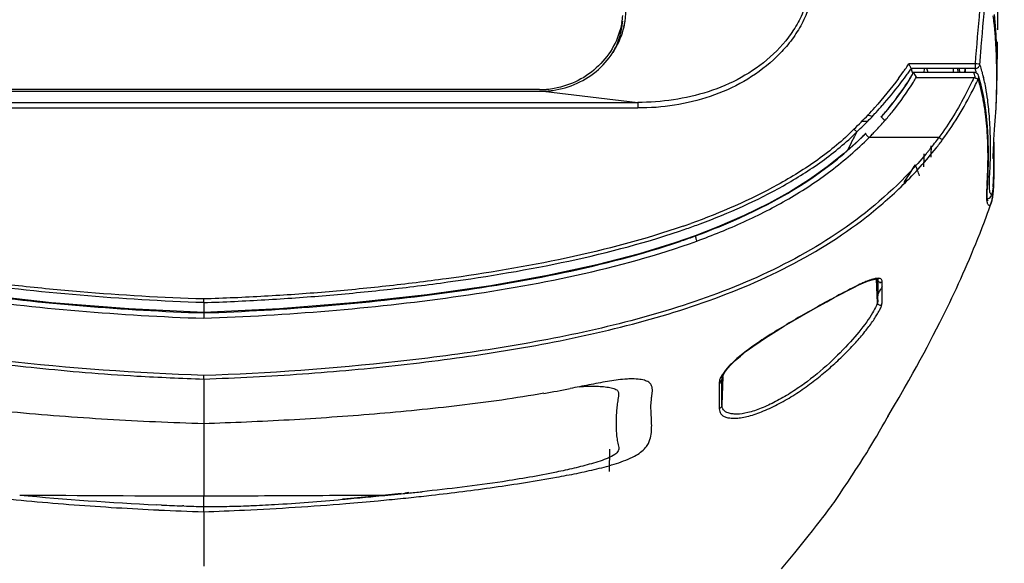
# Model space of a CAD drawing. Header units: millimetres. Extents: x 474 to 890, y 0 to 298.
# Tile 18 of 19: x 790 to 831, y 202 to 225. Entities that reach past the tile are written whole.
import ezdxf

# ---------------------------------------------------------------- set-up
doc = ezdxf.new("R2010")
doc.units = ezdxf.units.MM
doc.header["$LTSCALE"] = 23.1
doc.header["$PDMODE"] = 3
doc.header["$PDSIZE"] = 8
doc.layers.get('0').update_dxf_attribs({"linetype": 'CONTINUOUS'})
doc.layers.get('Defpoints').update_dxf_attribs({"linetype": 'CONTINUOUS'})
for name, color, linetype in [('20_ALL_FEATURES', 7, 'CONTINUOUS'), ('50_ALL_DETAILS', 7, 'CONTINUOUS'), ('51__DRAFT_DIMS', 7, 'CONTINUOUS')]:
    doc.layers.add(name, color=color, linetype=linetype)
doc.styles.get("Standard").update_dxf_attribs({"font": 'simfang.ttf'})
doc.dimstyles.new('DIMSTYLE_2', dxfattribs={"dimtxt": 3, "dimasz": 3, "dimexe": 2.5, "dimexo": 0.5, "dimgap": 0.75, "dimtad": 1, "dimdec": 1, "dimdsep": 46, "dimtxsty": 'STANDARD', "dimblk": '_FILLED', "dimblk1": '_FILLED', "dimblk2": '_FILLED', "dimcen": 0.09, "dimclrt": 3, "dimadec": 1, "dimazin": 2, "dimtp": 0.3, "dimtm": 0.3, "dimtfac": 1, "dimtdec": 1, "dimtofl": 0, "dimtmove": 0, "dimatfit": 3, "dimldrblk": '_FILLED', "dimfxl": 1, "dimtolj": 1, "dimarcsym": 0})

# ---------------------------------------------------------------- blocks, each defined once
blk = doc.blocks.new('_FILLED')
at = {"color": 0, "linetype": 'ByBlock'}
blk.add_solid([(0, 0), (-1, 0.167), (-1, -0.167)], dxfattribs=at)
blk = doc.blocks.new('*D17')
at = {"layer": '51__DRAFT_DIMS', "color": 0, "lineweight": -2}
for p, q in [((764.484, 224.187), (764.77, 257.076)), ((831.034, 224.663), (831.311, 256.498)), ((767.748, 254.55), (828.289, 254.024))]:
    blk.add_line(p, q, dxfattribs=at)
at = {"layer": 'Defpoints', "color": 0}
for p in [(831.289, 253.998), (831.03, 224.163), (764.479, 223.687)]:
    blk.add_point(p, dxfattribs=at)
at = {"layer": '51__DRAFT_DIMS', "color": 0, "linetype": 'ByBlock', "lineweight": -2, "xscale": 3, "yscale": 3, "zscale": 3}
for p, rotation in [((764.748, 254.576), 179.5017883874), ((831.289, 253.998), 359.5017883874)]:
    blk.add_blockref('_FILLED', p, dxfattribs=dict(at, rotation=rotation))
at = {"layer": '51__DRAFT_DIMS', "color": 3, "insert": (797.984, 258.089), "char_height": 3, "attachment_point": 2, "rotation": 359.5018}
blk.add_mtext('\\A1;66.5', dxfattribs=at)

msp = doc.modelspace()

# ---------------------------------------------------------------- linework, layer by layer
at = {"layer": '20_ALL_FEATURES', "color": 7}
for p, q in [((830.952, 224.676), (830.903, 225.307)), ((815.327, 224.838), (815.376, 224.804)), ((815.258, 224.416), (815.204, 224.416)), ((830.976, 224.307), (830.967, 224.461)), ((830.983, 224.161), (830.976, 224.307)), ((830.989, 224.023), (830.983, 224.161)), ((830.994, 223.891), (830.989, 224.023)), ((830.998, 223.764), (830.994, 223.891)), ((831.001, 223.643), (830.998, 223.764)), ((830.089, 223.242), (830.089, 223.049)), ((831.004, 223.527), (831.001, 223.643)), ((831.006, 223.361), (831.004, 223.527)), ((831.008, 223.204), (831.006, 223.361)), ((827.413, 223.048), (827.384, 223.105)), ((827.505, 222.888), (827.39, 222.693)), ((830.089, 223.049), (827.413, 223.048)), ((827.414, 223.048), (827.426, 223.011)), ((830.041, 222.883), (827.509, 222.883)), ((827.951, 223.048), (827.943, 222.883)), ((829.169, 223.049), (829.169, 222.883)), ((829.356, 223.049), (829.37, 222.883)), ((829.655, 223.049), (829.647, 222.883)), ((830.145, 222.855), (830.129, 222.909)), ((830.148, 222.855), (830.132, 222.909)), ((830.998, 222.646), (830.998, 222.883)), ((831.007, 222.779), (831.008, 222.914)), ((831.008, 223.056), (831.008, 223.204)), ((831.008, 222.914), (831.008, 223.056)), ((827.223, 222.426), (827.042, 222.155)), ((827.39, 222.693), (827.223, 222.426)), ((827.62, 222.677), (830.04, 222.677)), ((830.234, 222.737), (830.231, 222.746)), ((830.339, 222.355), (830.234, 222.737)), ((830.993, 222.224), (830.996, 222.427)), ((830.996, 222.427), (830.998, 222.646)), ((831, 222.296), (831.003, 222.448)), ((831.003, 222.448), (831.006, 222.609)), ((831.006, 222.609), (831.007, 222.779)), ((783.564, 222.092), (811.956, 222.092)), ((811.835, 222.163), (783.685, 222.163)), ((811.956, 222.092), (811.989, 222.092)), ((811.989, 222.092), (815.947, 221.623)), ((830.984, 221.855), (830.989, 222.033)), ((830.989, 222.033), (830.993, 222.224)), ((830.991, 221.981), (830.995, 222.116)), ((830.995, 222.116), (831, 222.296)), ((830.983, 221.766), (830.986, 221.824)), ((830.986, 221.824), (830.989, 221.916)), ((830.989, 221.916), (830.991, 221.981)), ((826.416, 221.332), (826.156, 221.028)), ((830.943, 221.031), (830.956, 221.208)), ((825.579, 220.83), (825.337, 220.83)), ((826.259, 220.809), (826.306, 220.862)), ((830.904, 220.488), (830.943, 221.031)), ((825.194, 220.029), (824.569, 219.47)), ((825.5, 220.328), (825.194, 220.029)), ((825.49, 220.309), (825.509, 220.328)), ((825.49, 220.309), (825.509, 220.328)), ((830.88, 219.53), (830.875, 220.018)), ((830.87, 219.54), (830.866, 219.836)), ((830.872, 219.298), (830.87, 219.54)), ((830.881, 219.28), (830.88, 219.53)), ((830.845, 219.315), (830.845, 219.265)), ((830.872, 219.064), (830.872, 219.298)), ((830.88, 219.045), (830.881, 219.28)), ((830.875, 218.62), (830.877, 218.755)), ((830.877, 218.755), (830.879, 218.896)), ((830.879, 218.896), (830.88, 219.045)), ((830.864, 218.258), (830.868, 218.372)), ((830.868, 218.372), (830.872, 218.492)), ((830.872, 218.492), (830.875, 218.62)), ((830.597, 217.91), (830.602, 218.021)), ((830.842, 218.079), (830.846, 218.134)), ((830.853, 218.053), (830.856, 218.102)), ((830.675, 217.611), (830.717, 217.644)), ((830.75, 217.378), (830.752, 217.384)), ((830.475, 216.614), (830.566, 216.861)), ((830.294, 216.145), (830.384, 216.376)), ((830.384, 216.376), (830.475, 216.614)), ((830.115, 215.697), (830.204, 215.919)), ((830.204, 215.919), (830.294, 216.145)), ((829.937, 215.267), (830.026, 215.48)), ((830.026, 215.48), (830.115, 215.697)), ((829.758, 214.847), (829.848, 215.056)), ((829.848, 215.056), (829.937, 215.267)), ((829.576, 214.434), (829.668, 214.64)), ((829.668, 214.64), (829.758, 214.847)), ((826.009, 214.221), (826.011, 214.15)), ((826.014, 214.193), (826.013, 214.19)), ((826.015, 214.203), (826.014, 214.193)), ((829.393, 214.029), (829.485, 214.23)), ((829.485, 214.23), (829.576, 214.434)), ((826.011, 214.15), (826.011, 213.971)), ((826.011, 213.971), (826.011, 213.881)), ((826.011, 213.881), (826.012, 213.789)), ((826.012, 213.789), (826.012, 213.697)), ((826.104, 214.043), (826.105, 214.079)), ((826.104, 214.043), (826.104, 214.075)), ((826.122, 214.067), (826.104, 214.043)), ((826.195, 213.891), (826.195, 214.074)), ((826.196, 213.712), (826.195, 213.891)), ((829.208, 213.631), (829.301, 213.829)), ((829.301, 213.829), (829.393, 214.029)), ((826.012, 213.697), (826.012, 213.607)), ((826.012, 213.607), (826.012, 213.519)), ((826.196, 213.274), (826.196, 213.712)), ((829.023, 213.241), (829.116, 213.435)), ((829.116, 213.435), (829.208, 213.631)), ((797.76, 213.231), (797.76, 212.576)), ((828.745, 212.673), (828.884, 212.954)), ((828.884, 212.954), (829.023, 213.241)), ((797.76, 212.801), (797.76, 212.813)), ((828.607, 212.397), (828.745, 212.673)), ((828.335, 211.867), (828.47, 212.128)), ((828.47, 212.128), (828.607, 212.397)), ((828.203, 211.613), (828.335, 211.867)), ((827.946, 211.129), (828.073, 211.367)), ((828.073, 211.367), (828.203, 211.613)), ((827.782, 210.827), (827.946, 211.129)), ((827.479, 210.277), (827.626, 210.542)), ((827.626, 210.542), (827.782, 210.827)), ((819.479, 209.99), (819.481, 210.041)), ((819.482, 210.047), (819.492, 210.09)), ((819.484, 210.071), (819.482, 210.047)), ((819.492, 210.09), (819.533, 210.192)), ((827.306, 209.968), (827.479, 210.277)), ((797.76, 210.026), (797.76, 205.122)), ((819.474, 208.937), (819.479, 209.99)), ((826.898, 209.254), (827.111, 209.625)), ((827.111, 209.625), (827.306, 209.968)), ((826.667, 208.856), (826.898, 209.254)), ((826.432, 208.454), (826.667, 208.856)), ((826.306, 208.223), (826.405, 208.4)), ((826.405, 208.4), (826.506, 208.58)), ((826.439, 208.465), (826.423, 208.439)), ((826.085, 207.836), (826.198, 208.033)), ((826.198, 208.033), (826.306, 208.223)), ((825.885, 207.498), (825.966, 207.635)), ((825.966, 207.635), (826.085, 207.836)), ((825.633, 207.08), (825.718, 207.221)), ((825.718, 207.221), (825.802, 207.36)), ((825.802, 207.36), (825.885, 207.498)), ((814.772, 206.154), (814.773, 207.089)), ((825.402, 206.71), (825.543, 206.936)), ((825.543, 206.936), (825.633, 207.08)), ((825.092, 206.225), (825.252, 206.473)), ((825.252, 206.473), (825.402, 206.71)), ((824.753, 205.706), (824.925, 205.968)), ((824.925, 205.968), (825.092, 206.225)), ((824.578, 205.444), (824.753, 205.706)), ((805.236, 205.144), (804.357, 205.056)), ((806.029, 205.226), (805.236, 205.144)), ((806.351, 205.261), (806.185, 205.242)), ((824.405, 205.188), (824.578, 205.444)), ((795.989, 204.743), (795.791, 204.752)), ((796.93, 204.704), (796.872, 204.706)), ((799.661, 204.714), (799.731, 204.717)), ((799.661, 204.714), (799.731, 204.717)), ((803.762, 205), (803.574, 204.982)), ((804.357, 205.056), (803.762, 205)), ((797.76, 204.462), (797.76, 202.182)), ((823.273, 203.659), (823.446, 203.878)), ((823.446, 203.878), (823.613, 204.093)), ((822.815, 203.087), (823.094, 203.433)), ((823.094, 203.433), (823.273, 203.659)), ((822.533, 202.742), (822.815, 203.087)), ((822.252, 202.4), (822.533, 202.742)), ((821.971, 202.062), (822.252, 202.4))]:
    msp.add_line(p, q, dxfattribs=at)
at = {"layer": '20_ALL_FEATURES', "color": 4}
for p, q in [((830.919, 224.635), (830.915, 224.672)), ((830.919, 224.635), (830.916, 224.672)), ((830.089, 223.242), (827.312, 223.242)), ((830.108, 222.648), (830.095, 222.698)), ((830.445, 222.658), (830.436, 222.696)), ((830.447, 222.658), (830.438, 222.696)), ((779.573, 221.623), (815.947, 221.623)), ((815.947, 221.623), (815.947, 221.397)), ((779.573, 221.397), (815.947, 221.397)), ((830.522, 221.146), (830.512, 221.221)), ((830.522, 221.146), (830.513, 221.221)), ((826.306, 220.862), (826.328, 220.889)), ((826.306, 220.862), (826.328, 220.889)), ((828.572, 220.15), (825.642, 220.15)), ((830.872, 219.954), (830.874, 219.659)), ((830.759, 217.403), (830.75, 217.378)), ((818.355, 216.036), (818.355, 216.036)), ((825.992, 213.223), (825.948, 214.218)), ((826.012, 213.351), (825.97, 214.219)), ((826.01, 214.189), (826.01, 214.187)), ((826.01, 214.187), (826.011, 214.179)), ((826.195, 213.907), (826.151, 213.825)), ((826.196, 213.907), (826.151, 213.825)), ((819.51, 210.136), (819.474, 208.937)), ((819.361, 209.836), (819.361, 209.453)), ((819.361, 209.453), (819.361, 208.901)), ((803.573, 205.152), (803.827, 205.153)), ((805.402, 205.161), (805.474, 205.161))]:
    msp.add_line(p, q, dxfattribs=at)
at = {"layer": '20_ALL_FEATURES', "color": 7}
for points in [[(830.962, 224.092), (830.95, 224.286), (830.935, 224.493), (830.914, 224.719)], [(830.967, 224.461), (830.961, 224.541), (830.957, 224.6)], [(830.998, 222.883), (830.997, 223.009), (830.995, 223.141), (830.993, 223.28), (830.99, 223.425), (830.985, 223.578), (830.98, 223.739), (830.972, 223.91), (830.962, 224.092)], [(827.042, 222.155), (826.848, 221.882), (826.639, 221.608), (826.416, 221.332)], [(830.502, 221.528), (830.435, 221.919), (830.339, 222.355)], [(830.962, 221.29), (830.964, 221.333), (830.967, 221.395), (830.97, 221.462), (830.976, 221.609)], [(830.976, 221.609), (830.979, 221.687), (830.984, 221.855)], [(830.644, 219.712), (830.639, 219.919), (830.631, 220.139), (830.62, 220.373), (830.603, 220.628), (830.579, 220.898), (830.548, 221.19), (830.502, 221.528)], [(830.845, 219.269), (830.846, 219.324), (830.849, 219.423), (830.853, 219.551), (830.859, 219.703), (830.868, 219.879), (830.878, 220.073), (830.89, 220.273), (830.904, 220.488)], [(830.623, 218.402), (830.629, 218.54), (830.634, 218.684), (830.639, 218.836), (830.643, 218.994), (830.646, 219.159), (830.647, 219.334), (830.647, 219.518), (830.644, 219.712)], [(824.569, 219.47), (823.882, 218.922), (823.145, 218.4), (822.346, 217.896), (821.441, 217.39), (820.413, 216.883), (819.277, 216.391), (818.355, 216.037)], [(830.869, 218.748), (830.871, 218.849), (830.872, 219.064)], [(830.602, 218.021), (830.616, 218.268), (830.623, 218.402)], [(830.846, 218.134), (830.85, 218.193), (830.854, 218.257), (830.857, 218.326), (830.86, 218.4), (830.863, 218.479), (830.866, 218.564), (830.868, 218.653)], [(830.612, 217.53), (830.615, 217.526), (830.62, 217.519), (830.617, 217.527), (830.61, 217.551), (830.604, 217.592), (830.598, 217.65), (830.595, 217.723), (830.595, 217.81), (830.597, 217.91)], [(830.833, 217.798), (830.837, 217.836), (830.84, 217.876), (830.844, 217.918), (830.847, 217.961)], [(830.847, 217.961), (830.85, 218.007), (830.853, 218.053)], [(830.856, 218.102), (830.859, 218.152), (830.864, 218.258)], [(830.605, 217.584), (830.613, 217.585), (830.675, 217.611)], [(830.717, 217.644), (830.744, 217.676), (830.762, 217.706), (830.777, 217.736), (830.788, 217.766), (830.798, 217.796)], [(830.76, 217.405), (830.767, 217.426), (830.774, 217.447), (830.78, 217.47), (830.786, 217.493), (830.791, 217.518), (830.797, 217.543), (830.802, 217.57), (830.807, 217.599), (830.812, 217.628)], [(830.812, 217.628), (830.816, 217.659), (830.821, 217.691), (830.825, 217.725), (830.829, 217.761), (830.833, 217.798)], [(830.566, 216.861), (830.612, 216.987), (830.659, 217.116), (830.705, 217.248), (830.759, 217.404)], [(818.355, 216.036), (817.506, 215.741), (816.02, 215.282), (814.24, 214.817), (812.164, 214.363), (809.793, 213.939), (807.13, 213.558), (804.178, 213.229), (800.937, 212.967), (797.76, 212.813)], [(797.76, 212.813), (794.618, 212.965), (791.379, 213.226), (788.428, 213.553), (785.765, 213.933), (783.392, 214.356), (781.315, 214.808), (779.534, 215.273), (778.045, 215.73)], [(825.575, 214.125), (825.714, 214.175), (825.825, 214.205), (825.869, 214.214)], [(825.869, 214.214), (825.905, 214.219), (825.96, 214.222), (825.998, 214.216), (826.009, 214.207)], [(819.712, 210.461), (819.856, 210.624), (820.035, 210.799), (820.249, 210.988), (820.499, 211.188), (820.777, 211.394), (821.082, 211.606), (821.409, 211.822), (821.752, 212.039), (822.106, 212.256), (822.467, 212.471), (822.828, 212.681), (823.185, 212.885), (823.535, 213.082), (823.87, 213.268), (824.186, 213.441), (824.483, 213.6), (824.755, 213.742), (825, 213.866), (825.218, 213.971), (825.409, 214.057), (825.575, 214.125)], [(819.533, 210.192), (819.604, 210.316), (819.712, 210.461)], [(823.613, 204.093), (823.694, 204.199), (823.772, 204.302), (823.847, 204.401), (823.918, 204.498), (823.987, 204.591), (824.051, 204.681), (824.113, 204.768), (824.174, 204.853), (824.232, 204.937), (824.29, 205.021), (824.405, 205.188)]]:
    msp.add_lwpolyline(points, dxfattribs=at)
for centre, radius, start, end in [((811.918, 225.579), 3.417, 349.7638, 354.7477), ((812.579, 225.443), 2.869, 347.0287, 349.5453), ((812.245, 225.503), 3.208, 349.5655, 352.1721), ((816.548, 223.608), 14.443, 4.7475, 5.913), ((813.91, 223.39), 17.091, 4.0579, 4.3129), ((814.702, 231.749), 15.211, 325.6123, 325.9939), ((813.211, 232.798), 17.034, 323.3557, 324.6269), ((813.872, 232.325), 16.221, 324.6361, 324.8169), ((814.262, 232.051), 15.745, 324.8139, 325.6098), ((812.385, 233.546), 18.332, 323.8221, 324.4971), ((812.35, 233.571), 18.375, 324.497, 324.818), ((812.332, 233.584), 18.397, 324.818, 325.0626), ((821.358, 221.04), 6.38, 16.4042, 17.9986), ((817.265, 228.859), 11.86, 329.0469, 329.4685), ((817.177, 228.911), 11.962, 329.4683, 329.7407), ((818.504, 220.893), 9.808, 11.7037, 12.692), ((819.631, 221.373), 9.934, 8.7474, 9.7142), ((803.243, 222.324), 26.452, 1.2118, 1.5704), ((830.04, 222.683), 0.2, 81.7852, 89.7822), ((823.586, 220.952), 6.832, 16.6418, 17.8709), ((812.986, 233.079), 17.571, 318.7642, 322.6091), ((812.466, 233.486), 18.231, 322.5818, 323.8227), ((817.888, 228.471), 11.126, 326.0979, 327.3744), ((817.585, 228.664), 11.485, 327.3741, 328.5878), ((817.377, 228.792), 11.73, 328.5852, 329.047), ((831.627, 226.042), 3.72, 244.7532, 245.6282), ((808.688, 232.85), 23.845, 333.7446, 334.5469), ((811.816, 225.972), 3.809, 270.2876, 272.0602), ((811.816, 225.96), 3.797, 272.0608, 272.5548), ((811.818, 225.939), 3.776, 272.5529, 274.9774), ((811.844, 225.906), 3.817, 272.1829, 275.2197), ((811.824, 225.867), 3.703, 274.9685, 279.6925), ((811.846, 225.878), 3.788, 275.219, 278.1727), ((813.8, 232.258), 16.24, 315.1442, 318.0689), ((814.047, 232.151), 16.161, 317.1263, 317.3799), ((813.849, 232.332), 16.429, 317.3838, 318.7389), ((814.99, 230.835), 14.867, 318.7302, 319.7594), ((811.695, 234.335), 19.197, 313.9118, 315.1805), ((813.969, 232.224), 16.269, 314.6853, 317.1239), ((824.001, 213.666), 7.585, 76.4183, 77.9481), ((815.111, 230.619), 14.85, 316.3081, 318.6502), ((838.792, 212.941), 15.557, 151.3707, 151.8731), ((813.882, 232.311), 16.391, 313.3644, 314.6869), ((815.505, 230.245), 14.306, 315.5088, 316.3001), ((814.878, 230.925), 15.011, 308.9575, 314.1758), ((839.168, 212.74), 15.984, 151.8736, 152.3329), ((815.269, 230.513), 14.443, 314.2041, 315.0493), ((815.786, 229.97), 13.913, 315.1036, 315.5069), ((829.022, 217.765), 4.66, 156.3351, 156.5337), ((805.212, 219.674), 23.041, 359.1598, 0.3107), ((814.379, 219.582), 13.575, 357.2316, 359.5075), ((812.848, 227.985), 17.256, 326.4433, 328.6365), ((822.371, 216.745), 5.68, 18.4239, 23.4409), ((812.835, 227.994), 17.271, 325.8096, 326.4413), ((802.774, 217.617), 24.357, 1.3861, 1.5805), ((807.68, 245.772), 31.05, 289.1331, 289.7561), ((807.339, 246.273), 32.192, 288.8028, 288.9742), ((807.68, 245.29), 31.153, 288.9693, 290.0557), ((826.629, 211.39), 2.939, 108.5976, 111.1857), ((826.609, 211.461), 2.866, 106.3642, 108.666), ((746.957, 213.457), 79.055, 359.92325, 0.04512), ((825.154, 213.443), 0.866, 345.309, 346.349), ((825.8, 213.277), 0.396, 357.668, 359.5761), ((820.416, 209.983), 0.937, 176.5307, 178.2498), ((800.372, 276.235), 67.817, 279.88845, 280.82892), ((820.351, 209.985), 0.872, 178.2542, 179.648), ((801.911, 331.295), 126.691, 264.6271, 267.23129), ((793.907, 330.788), 126.158, 275.26041, 275.38954), ((792.526, 345.429), 140.864, 275.38955, 275.50562), ((791.215, 359.124), 154.622, 275.50231, 275.71527), ((795.722, 307.292), 102.794, 275.99219, 276.46834), ((794.632, 324.984), 120.312, 275.71506, 275.85716), ((801.133, 316.23), 111.606, 267.35823, 267.81165), ((800.945, 311.266), 106.639, 267.84227, 268.28879), ((797.755, 250.757), 46.082, 270.007, 271.0386), ((797.729, 252.463), 47.788, 271.0322, 271.1939), ((797.684, 254.455), 49.781, 271.1978, 272.2755), ((793.587, 327.69), 123.301, 272.73475, 274.71219), ((793.549, 329.408), 125.016, 274.66519, 275.2881), ((794.414, 320.058), 115.627, 275.28802, 275.75138), ((795.135, 312.852), 108.385, 275.75403, 275.99393), ((800.972, 312.19), 107.777, 267.29267, 268.29253), ((793.767, 327.141), 122.744, 271.86421, 272.66311)]:
    msp.add_arc(centre, radius, start, end, dxfattribs=at)
at = {"layer": '20_ALL_FEATURES', "color": 4}
for centre, radius, start, end in [((819.531, 223.611), 11.434, 6.6323, 8.2971), ((818.042, 223.437), 12.933, 5.4816, 6.6384), ((815.84, 223.23), 15.145, 4.2032, 5.3253), ((812.786, 223.314), 18.217, 2.8975, 4.0479), ((810.043, 223.177), 20.963, 1.7226, 2.8916), ((806.396, 223.065), 24.612, 0.7308, 1.728), ((801.038, 223.014), 29.97, 358.838, 0.6974), ((823.251, 220.811), 7.099, 15.419, 16.9757), ((823.835, 221.13), 6.785, 17.0314, 18.0162), ((823.575, 221.052), 7.057, 15.0113, 17.0233), ((823.169, 220.942), 7.478, 13.5635, 15.0142), ((818.733, 227.836), 10.276, 328.5558, 329.8679), ((823.198, 220.465), 7.338, 14.7903, 16.9365), ((822.716, 220.833), 7.943, 12.5013, 13.2807), ((822.063, 220.692), 8.611, 10.4186, 12.4815), ((821.928, 220.137), 8.65, 11.319, 14.7375), ((820.516, 220.413), 10.183, 7.418, 10.389), ((795.748, 223.097), 35.26, 358.4275, 358.6528), ((796.682, 223.077), 34.326, 358.6501, 358.8812), ((820.847, 219.909), 9.754, 9.9713, 11.3913), ((821.003, 219.936), 9.596, 8.5825, 9.9693), ((815.134, 230.566), 14.798, 319.1558, 321.0806), ((821.026, 219.94), 9.573, 7.6925, 8.5813), ((826.597, 221.558), 4.373, 355.4137, 355.8675), ((825.424, 221.643), 5.549, 355.8679, 356.3614), ((812.825, 219.741), 17.907, 359.8434, 3.0447), ((817.037, 228.678), 14.345, 321.1302, 323.5207), ((817.958, 228.018), 13.386, 321.6336, 323.5493), ((816.331, 229.246), 15.251, 320.0288, 320.609), ((816.538, 229.076), 14.984, 320.6092, 321.1432), ((776.191, 219.009), 54.681, 0.6021, 0.8607), ((866.952, 216.189), 36.414, 176.9872, 177.178), ((830.18, 217.605), 0.614, 340.8078, 342.0036), ((807.8, 245.476), 30.876, 289.2963, 290.3961), ((785.286, 235.963), 46.477, 331.1983, 331.5538), ((820.386, 209.872), 0.926, 156.9546, 157.8503), ((820.461, 209.839), 1.008, 154.436, 156.9315), ((813.191, 4033.575), 3828.485, 269.65365, 269.769072)]:
    msp.add_arc(centre, radius, start, end, dxfattribs=at)
at = {"layer": '20_ALL_FEATURES', "color": 7}
for points, knots in [([(823.132, 228.811), (823.179, 228.582), (823.261, 228.121), (823.348, 227.421), (823.364, 226.704), (823.251, 225.975), (823.004, 225.262), (822.648, 224.582), (822.191, 223.959), (821.47, 223.222), (820.42, 222.46), (818.999, 221.835), (817.494, 221.464), (816.462, 221.39), (815.947, 221.397)], [0, 0, 0, 0, 0.058147, 0.116227, 0.17493, 0.235671, 0.298138, 0.36153, 0.425308, 0.489218, 0.616872, 0.744525, 0.872239, 1, 1, 1, 1]), ([(822.974, 228.75), (822.989, 228.725), (822.996, 228.667), (823.005, 228.584), (823.024, 228.501), (823.048, 228.39), (823.072, 228.251), (823.099, 228.084), (823.124, 227.916), (823.154, 227.691), (823.184, 227.408), (823.198, 227.064), (823.189, 226.715), (823.153, 226.363), (823.058, 225.889), (822.854, 225.308), (822.377, 224.435), (821.54, 223.488), (820.304, 222.623), (818.916, 222.032), (817.448, 221.697), (816.447, 221.624), (815.947, 221.623)], [0, 0, 0, 0, 0.007322, 0.014382, 0.021651, 0.028944, 0.043398, 0.057804, 0.072245, 0.086733, 0.115775, 0.145061, 0.174725, 0.204853, 0.235487, 0.297984, 0.361454, 0.488985, 0.616694, 0.744389, 0.872138, 1, 1, 1, 1]), ([(815.281, 224.971), (815.219, 224.632), (814.985, 223.965), (814.345, 223.12), (813.476, 222.5), (812.796, 222.276), (812.448, 222.216)], [0, 0, 0, 0, 0.247252, 0.496202, 0.747237, 1, 1, 1, 1]), ([(814.913, 223.714), (815.026, 223.916), (815.21, 224.345), (815.299, 224.803), (815.321, 225.033)], [0, 0, 0, 0, 0.50068, 1, 1, 1, 1]), ([(812.385, 222.128), (813.083, 222.228), (814.445, 222.834), (815.219, 224.123), (815.374, 224.799)], [0, 0, 0, 0, 0.503969, 1, 1, 1, 1]), ([(827.384, 223.105), (827.379, 223.115), (827.355, 223.161), (827.332, 223.207), (827.312, 223.242)], [0, 0, 0, 0, 0.222049, 1, 1, 1, 1]), ([(830.287, 223.228), (830.266, 223.228), (830.2, 223.235), (830.133, 223.239), (830.089, 223.242)], [0, 0, 0, 0, 0.32585, 1, 1, 1, 1]), ([(827.506, 222.888), (827.505, 222.887), (827.51, 222.881), (827.511, 222.876), (827.513, 222.873)], [0, 0, 0, 0, 0.267074, 1, 1, 1, 1]), ([(827.513, 222.873), (827.514, 222.869), (827.523, 222.853), (827.531, 222.837), (827.539, 222.824)], [0, 0, 0, 0, 0.194802, 1, 1, 1, 1]), ([(827.539, 222.824), (827.543, 222.815), (827.564, 222.778), (827.585, 222.741), (827.602, 222.712)], [0, 0, 0, 0, 0.224484, 1, 1, 1, 1]), ([(830.089, 223.049), (830.137, 223.05), (830.235, 223.087), (830.282, 223.182), (830.287, 223.229)], [0, 0, 0, 0, 0.503973, 1, 1, 1, 1]), ([(830.092, 222.654), (830.097, 222.651), (830.118, 222.642), (830.138, 222.633), (830.153, 222.627)], [0, 0, 0, 0, 0.268756, 1, 1, 1, 1]), ([(830.153, 222.627), (830.167, 222.621), (830.188, 222.612), (830.21, 222.604), (830.218, 222.602)], [0, 0, 0, 0, 0.64886, 1, 1, 1, 1]), ([(830.218, 222.602), (830.224, 222.613), (830.241, 222.656), (830.242, 222.704), (830.234, 222.737)], [0, 0, 0, 0, 0.273107, 1, 1, 1, 1]), ([(828.725, 220.065), (828.989, 220.425), (829.476, 221.149), (829.884, 221.92), (830.072, 222.302)], [0, 0, 0, 0, 0.51193, 1, 1, 1, 1]), ([(826.306, 220.862), (826.282, 220.882), (826.243, 220.919), (826.195, 220.967), (826.168, 221), (826.156, 221.017), (826.154, 221.026), (826.156, 221.028)], [0, 0, 0, 0, 0.407652, 0.707999, 0.900851, 0.965942, 1, 1, 1, 1]), ([(826.156, 221.028), (826.156, 221.029), (826.159, 221.03), (826.162, 221.029), (826.164, 221.029)], [0, 0, 0, 0, 0.388258, 1, 1, 1, 1]), ([(825.009, 220.505), (824.779, 220.268), (824.29, 219.821), (823.24, 219.013), (821.26, 217.794), (819.425, 216.998), (818.176, 216.55)], [0, 0, 0, 0, 0.124645, 0.249467, 0.499408, 1, 1, 1, 1]), ([(825.009, 220.505), (825.023, 220.492), (825.064, 220.453), (825.107, 220.417), (825.137, 220.395)], [0, 0, 0, 0, 0.338262, 1, 1, 1, 1]), ([(825.012, 220.162), (824.988, 220.116), (824.898, 219.943), (824.812, 219.767), (824.754, 219.635)], [0, 0, 0, 0, 0.262707, 1, 1, 1, 1]), ([(825.5, 220.328), (825.499, 220.327), (825.499, 220.324), (825.499, 220.321), (825.5, 220.319)], [0, 0, 0, 0, 0.404389, 1, 1, 1, 1]), ([(825.509, 220.328), (825.507, 220.328), (825.504, 220.329), (825.501, 220.328), (825.5, 220.328)], [0, 0, 0, 0, 0.614059, 1, 1, 1, 1]), ([(825.5, 220.319), (825.503, 220.309), (825.517, 220.288), (825.562, 220.23), (825.607, 220.183), (825.642, 220.15)], [0, 0, 0, 0, 0.140291, 0.341127, 1, 1, 1, 1]), ([(767.079, 219.697), (767.672, 218.95), (768.839, 217.707), (770.631, 216.312), (772.171, 215.296), (773.67, 214.531), (775.231, 213.843), (776.883, 213.195), (778.703, 212.585), (780.867, 212.048), (783.284, 211.559), (785.557, 211.14), (787.426, 210.848), (789.076, 210.671), (790.838, 210.484), (792.837, 210.292), (795.17, 210.128), (796.826, 210.059), (797.76, 210.026)], [0, 0, 0, 0, 0.086432, 0.153614, 0.205465, 0.253365, 0.30595, 0.359993, 0.414213, 0.47979, 0.561844, 0.63769, 0.689237, 0.733305, 0.788046, 0.849844, 0.915258, 1, 1, 1, 1]), ([(797.76, 210.177), (794.948, 210.279), (790.719, 210.573), (785.15, 211.323), (781.102, 212.108), (777.269, 213.172), (773.65, 214.611), (770.873, 216.294), (768.846, 217.959), (767.927, 218.922), (767.501, 219.435)], [0, 0, 0, 0, 0.259888, 0.391111, 0.518778, 0.640454, 0.75805, 0.877479, 0.93847, 1, 1, 1, 1]), ([(818.363, 216.028), (818.896, 216.223), (820.995, 217.059), (822.999, 218.186), (824.316, 219.252)], [0, 0, 0, 0, 0.25086, 1, 1, 1, 1]), ([(797.76, 213.382), (796.033, 213.437), (793.443, 213.584), (790.002, 213.921), (786.572, 214.346), (782.314, 215.07), (778.968, 215.967), (777.344, 216.55)], [0, 0, 0, 0, 0.250153, 0.375224, 0.500284, 0.750286, 1, 1, 1, 1]), ([(817.858, 216.437), (816.254, 215.881), (812.957, 215.021), (808.767, 214.319), (805.392, 213.908), (802.853, 213.66), (800.309, 213.483), (798.61, 213.41), (797.76, 213.382)], [0, 0, 0, 0, 0.249729, 0.499725, 0.624777, 0.749843, 0.874917, 1, 1, 1, 1]), ([(777.804, 215.799), (779.397, 215.256), (782.671, 214.414), (787.663, 213.591), (792.7, 213.055), (796.073, 212.853), (797.76, 212.8)], [0, 0, 0, 0, 0.249471, 0.499484, 0.749725, 1, 1, 1, 1]), ([(797.76, 212.8), (799.448, 212.853), (802.82, 213.055), (807.857, 213.591), (812.849, 214.414), (816.122, 215.256), (817.715, 215.798)], [0, 0, 0, 0, 0.250275, 0.500517, 0.750529, 1, 1, 1, 1]), ([(825.975, 214.248), (825.962, 214.247), (825.903, 214.239), (825.846, 214.223), (825.801, 214.21)], [0, 0, 0, 0, 0.219938, 1, 1, 1, 1]), ([(826.194, 214.103), (826.196, 214.127), (826.189, 214.175), (826.139, 214.228), (826.063, 214.252), (826.007, 214.252), (825.975, 214.248)], [0, 0, 0, 0, 0.239385, 0.448036, 0.687808, 1, 1, 1, 1]), ([(826.194, 214.103), (826.164, 214.078), (826.069, 214.062), (826.013, 214.141), (826.011, 214.179)], [0, 0, 0, 0, 0.505812, 1, 1, 1, 1]), ([(825.344, 214.036), (825.235, 213.985), (825.008, 213.873), (824.656, 213.695), (824.281, 213.499), (823.754, 213.209), (823.08, 212.833), (822.281, 212.372), (821.521, 211.905), (820.83, 211.454), (820.246, 211.013), (819.909, 210.71), (819.769, 210.559)], [0, 0, 0, 0, 0.055037, 0.115095, 0.179479, 0.247591, 0.388763, 0.530729, 0.667364, 0.794327, 0.906035, 1, 1, 1, 1]), ([(825.567, 214.131), (825.549, 214.124), (825.474, 214.094), (825.401, 214.062), (825.344, 214.036)], [0, 0, 0, 0, 0.233941, 1, 1, 1, 1]), ([(797.76, 213.231), (797.76, 213.239), (797.761, 213.29), (797.76, 213.34), (797.76, 213.382)], [0, 0, 0, 0, 0.158057, 1, 1, 1, 1]), ([(826.011, 213.351), (826.011, 213.342), (826.01, 213.304), (826.003, 213.267), (825.996, 213.238)], [0, 0, 0, 0, 0.227621, 1, 1, 1, 1]), ([(825.992, 213.223), (825.996, 213.185), (826.054, 213.11), (826.148, 213.124), (826.177, 213.149)], [0, 0, 0, 0, 0.497021, 1, 1, 1, 1]), ([(826.178, 213.149), (826.18, 213.159), (826.189, 213.196), (826.194, 213.233), (826.196, 213.26)], [0, 0, 0, 0, 0.273994, 1, 1, 1, 1]), ([(819.769, 210.559), (819.675, 210.457), (819.549, 210.304), (819.42, 210.095), (819.379, 209.994), (819.372, 209.945)], [0, 0, 0, 0, 0.562121, 0.800776, 1, 1, 1, 1]), ([(797.76, 210.026), (797.76, 210.034), (797.76, 210.085), (797.76, 210.135), (797.76, 210.177)], [0, 0, 0, 0, 0.158697, 1, 1, 1, 1]), ([(812.548, 205.909), (812.83, 205.96), (813.392, 206.067), (814.231, 206.25), (814.921, 206.433), (815.45, 206.618), (815.876, 206.81), (816.212, 207.042), (816.394, 207.313), (816.482, 207.526), (816.527, 207.781), (816.536, 208.075), (816.525, 208.36), (816.508, 208.642), (816.499, 208.927), (816.52, 209.167), (816.546, 209.36), (816.563, 209.504), (816.566, 209.646), (816.525, 209.789), (816.403, 209.908), (816.208, 209.986), (815.944, 210.029), (815.744, 210.033), (815.633, 210.031)], [0, 0, 0, 0, 0.112547, 0.225248, 0.337977, 0.393352, 0.44513, 0.522461, 0.549302, 0.572165, 0.612672, 0.650666, 0.6878, 0.724688, 0.761822, 0.799921, 0.819276, 0.838474, 0.857017, 0.875011, 0.89512, 0.921515, 0.956489, 1, 1, 1, 1]), ([(815.633, 210.031), (815.559, 210.029), (815.237, 210.012), (814.919, 209.965), (814.676, 209.923)], [0, 0, 0, 0, 0.233074, 1, 1, 1, 1]), ([(819.482, 210.047), (819.477, 210.018), (819.451, 209.962), (819.398, 209.928), (819.37, 209.918)], [0, 0, 0, 0, 0.493827, 1, 1, 1, 1]), ([(797.76, 208.153), (796.417, 208.189), (793.731, 208.311), (789.71, 208.617), (785.703, 209.058), (783.048, 209.478), (781.73, 209.735)], [0, 0, 0, 0, 0.250077, 0.500126, 0.750121, 1, 1, 1, 1]), ([(814.15, 209.725), (814.251, 209.723), (814.442, 209.714), (814.71, 209.688), (814.907, 209.65), (815.031, 209.598), (815.096, 209.552), (815.133, 209.494), (815.145, 209.431), (815.144, 209.368), (815.136, 209.282), (815.119, 209.174), (815.092, 209.001), (815.066, 208.786), (815.041, 208.444), (815.035, 208.103), (815.05, 207.766), (815.071, 207.557), (815.102, 207.393), (815.133, 207.272), (815.155, 207.169), (815.155, 207.081), (815.12, 206.969), (814.964, 206.829), (814.697, 206.703), (814.366, 206.582), (813.89, 206.437), (813.281, 206.282), (812.788, 206.174), (812.542, 206.122)], [0, 0, 0, 0, 0.047687, 0.091136, 0.127905, 0.142636, 0.154707, 0.164911, 0.17464, 0.184613, 0.19483, 0.215639, 0.236536, 0.277926, 0.318775, 0.399519, 0.439521, 0.479254, 0.499023, 0.518781, 0.538637, 0.548935, 0.560395, 0.593354, 0.64373, 0.70127, 0.760535, 0.880157, 1, 1, 1, 1]), ([(814.676, 209.923), (814.415, 209.878), (813.894, 209.778), (813.374, 209.676), (813.113, 209.626)], [0, 0, 0, 0, 0.498881, 1, 1, 1, 1]), ([(813.514, 209.703), (813.57, 209.708), (813.781, 209.724), (813.994, 209.728), (814.15, 209.725)], [0, 0, 0, 0, 0.262896, 1, 1, 1, 1]), ([(819.361, 209.836), (819.393, 209.848), (819.451, 209.889), (819.476, 209.957), (819.477, 209.99)], [0, 0, 0, 0, 0.506122, 1, 1, 1, 1]), ([(812.018, 209.426), (810.842, 209.221), (808.477, 208.889), (804.912, 208.541), (801.339, 208.29), (798.954, 208.189), (797.76, 208.153)], [0, 0, 0, 0, 0.249974, 0.49994, 0.74995, 1, 1, 1, 1]), ([(781.767, 206.179), (782.924, 205.924), (785.258, 205.503), (788.786, 205.054), (792.329, 204.738), (794.696, 204.59), (795.881, 204.534)], [0, 0, 0, 0, 0.249853, 0.499843, 0.749904, 1, 1, 1, 1]), ([(807.302, 205.153), (808.181, 205.252), (809.934, 205.476), (811.68, 205.751), (812.548, 205.909)], [0, 0, 0, 0, 0.500354, 1, 1, 1, 1]), ([(803.574, 204.982), (803.896, 205.012), (804.363, 205.057), (804.997, 205.112), (805.309, 205.144), (805.476, 205.161)], [0, 0, 0, 0, 0.50741, 0.736426, 1, 1, 1, 1]), ([(797.76, 204.462), (797.76, 204.48), (797.76, 204.515), (797.765, 204.568), (797.766, 204.622), (797.76, 204.658), (797.76, 204.675)], [0, 0, 0, 0, 0.250007, 0.500388, 0.749874, 1, 1, 1, 1]), ([(799.731, 204.717), (800.061, 204.73), (801.343, 204.794), (802.624, 204.896), (803.574, 204.982)], [0, 0, 0, 0, 0.256789, 1, 1, 1, 1])]:
    msp.add_open_spline(points, degree=3, knots=knots, dxfattribs=at)
at = {"layer": '20_ALL_FEATURES', "color": 4}
for points, knots in [([(830.347, 226.231), (830.323, 225.987), (830.226, 224.991), (830.145, 223.995), (830.089, 223.242)], [0, 0, 0, 0, 0.245162, 1, 1, 1, 1]), ([(830.287, 223.229), (830.306, 223.478), (830.383, 224.462), (830.472, 225.445), (830.548, 226.178)], [0, 0, 0, 0, 0.253482, 1, 1, 1, 1]), ([(830.98, 221.709), (830.987, 221.929), (831.006, 222.806), (830.992, 223.684), (830.944, 224.34)], [0, 0, 0, 0, 0.250544, 1, 1, 1, 1]), ([(830.04, 222.677), (829.937, 222.455), (829.508, 221.579), (828.997, 220.743), (828.572, 220.15)], [0, 0, 0, 0, 0.251281, 1, 1, 1, 1]), ([(830.981, 221.729), (830.982, 221.76), (830.988, 221.894), (830.993, 222.028), (830.995, 222.13)], [0, 0, 0, 0, 0.237324, 1, 1, 1, 1]), ([(830.707, 220.692), (830.703, 220.778), (830.681, 221.124), (830.648, 221.469), (830.614, 221.727)], [0, 0, 0, 0, 0.248606, 1, 1, 1, 1]), ([(830.962, 221.29), (830.964, 221.322), (830.972, 221.462), (830.977, 221.601), (830.98, 221.709)], [0, 0, 0, 0, 0.226855, 1, 1, 1, 1]), ([(830.949, 221.13), (830.949, 221.136), (830.952, 221.162), (830.954, 221.188), (830.956, 221.208)], [0, 0, 0, 0, 0.231317, 1, 1, 1, 1]), ([(830.623, 219.765), (830.62, 219.88), (830.602, 220.341), (830.566, 220.802), (830.522, 221.146)], [0, 0, 0, 0, 0.248808, 1, 1, 1, 1]), ([(818.56, 216.536), (819.761, 216.982), (821.525, 217.765), (823.425, 218.959), (824.438, 219.739), (824.913, 220.168), (825.137, 220.395)], [0, 0, 0, 0, 0.500504, 0.750422, 0.875315, 1, 1, 1, 1]), ([(818.424, 215.812), (819.088, 216.057), (820.403, 216.588), (822.299, 217.552), (824.073, 218.723), (825.141, 219.653), (825.642, 220.15)], [0, 0, 0, 0, 0.250545, 0.500837, 0.750683, 1, 1, 1, 1]), ([(828.725, 220.065), (828.717, 220.065), (828.697, 220.074), (828.645, 220.1), (828.602, 220.128), (828.572, 220.15)], [0, 0, 0, 0, 0.13916, 0.369797, 1, 1, 1, 1]), ([(797.76, 210.026), (799.142, 210.074), (801.905, 210.214), (806.037, 210.595), (810.15, 211.139), (814.226, 211.906), (818.23, 212.989), (822.08, 214.529), (825.035, 216.339), (826.849, 217.925), (827.796, 218.919), (828.241, 219.441), (828.454, 219.71)], [0, 0, 0, 0, 0.125304, 0.250595, 0.375861, 0.501081, 0.626198, 0.751124, 0.875679, 0.937885, 0.968955, 1, 1, 1, 1]), ([(830.588, 218.102), (830.602, 218.38), (830.631, 218.934), (830.63, 219.489), (830.623, 219.765)], [0, 0, 0, 0, 0.501651, 1, 1, 1, 1]), ([(830.699, 217.911), (830.681, 218.03), (830.685, 218.308), (830.71, 218.743), (830.728, 219.216), (830.732, 219.534), (830.733, 219.692)], [0, 0, 0, 0, 0.203471, 0.464389, 0.734218, 1, 1, 1, 1]), ([(830.869, 219.584), (830.873, 219.295), (830.873, 218.795), (830.861, 218.294), (830.842, 218.083)], [0, 0, 0, 0, 0.577065, 1, 1, 1, 1]), ([(830.874, 219.659), (830.876, 219.353), (830.878, 218.789), (830.863, 218.226), (830.845, 217.969)], [0, 0, 0, 0, 0.543983, 1, 1, 1, 1]), ([(828.019, 219.449), (827.158, 218.421), (825.171, 216.567), (821.666, 214.51), (817.874, 213.038), (813.938, 212.001), (809.932, 211.26), (804.545, 210.557), (800.475, 210.262), (797.76, 210.177)], [0, 0, 0, 0, 0.12382, 0.248269, 0.373171, 0.498361, 0.623702, 0.749123, 1, 1, 1, 1]), ([(830.574, 217.76), (830.574, 217.778), (830.576, 217.852), (830.579, 217.925), (830.582, 217.981)], [0, 0, 0, 0, 0.239379, 1, 1, 1, 1]), ([(830.741, 217.777), (830.729, 217.791), (830.712, 217.837), (830.703, 217.882), (830.699, 217.911)], [0, 0, 0, 0, 0.382481, 1, 1, 1, 1]), ([(830.842, 218.083), (830.837, 218.03), (830.829, 217.957), (830.812, 217.869), (830.8, 217.824), (830.786, 217.792), (830.773, 217.772), (830.754, 217.765), (830.744, 217.773), (830.741, 217.777)], [0, 0, 0, 0, 0.451802, 0.620674, 0.75193, 0.847383, 0.910684, 0.952681, 1, 1, 1, 1]), ([(830.845, 217.969), (830.844, 217.956), (830.84, 217.904), (830.836, 217.853), (830.832, 217.814)], [0, 0, 0, 0, 0.259916, 1, 1, 1, 1]), ([(830.58, 217.572), (830.579, 217.586), (830.575, 217.649), (830.574, 217.712), (830.574, 217.76)], [0, 0, 0, 0, 0.231637, 1, 1, 1, 1]), ([(830.749, 217.378), (830.742, 217.36), (830.729, 217.333), (830.702, 217.301), (830.667, 217.298), (830.641, 217.324), (830.62, 217.364), (830.602, 217.42), (830.588, 217.491), (830.582, 217.544), (830.58, 217.572)], [0, 0, 0, 0, 0.135859, 0.224717, 0.288403, 0.365418, 0.474351, 0.617715, 0.793849, 1, 1, 1, 1]), ([(830.832, 217.814), (830.825, 217.737), (830.809, 217.603), (830.781, 217.47), (830.763, 217.415)], [0, 0, 0, 0, 0.575398, 1, 1, 1, 1]), ([(797.76, 213.231), (796.031, 213.287), (792.576, 213.494), (787.416, 214.058), (782.3, 214.926), (778.95, 215.821), (777.324, 216.402)], [0, 0, 0, 0, 0.250152, 0.50026, 0.750266, 1, 1, 1, 1]), ([(797.76, 213.231), (798.616, 213.262), (800.328, 213.34), (802.891, 213.521), (805.448, 213.769), (808.848, 214.187), (813.069, 214.896), (816.389, 215.769), (818.003, 216.334)], [0, 0, 0, 0, 0.12508, 0.250161, 0.375228, 0.50028, 0.750279, 1, 1, 1, 1]), ([(797.76, 212.579), (799.509, 212.634), (803.002, 212.846), (808.221, 213.414), (813.395, 214.296), (816.782, 215.213), (818.424, 215.81)], [0, 0, 0, 0, 0.250088, 0.500138, 0.750143, 1, 1, 1, 1]), ([(818.355, 216.036), (818.355, 216.036), (818.353, 216.033), (818.354, 216.029), (818.355, 216.025)], [0, 0, 0, 0, 0.107441, 1, 1, 1, 1]), ([(818.363, 216.028), (818.362, 216.029), (818.36, 216.032), (818.357, 216.037), (818.355, 216.036)], [0, 0, 0, 0, 0.402161, 1, 1, 1, 1]), ([(818.355, 216.025), (818.359, 215.997), (818.383, 215.925), (818.407, 215.855), (818.424, 215.812)], [0, 0, 0, 0, 0.390866, 1, 1, 1, 1]), ([(777.095, 215.806), (778.738, 215.21), (782.125, 214.293), (787.299, 213.41), (792.518, 212.842), (796.012, 212.631), (797.76, 212.575)], [0, 0, 0, 0, 0.249865, 0.499871, 0.749917, 1, 1, 1, 1]), ([(819.362, 208.781), (819.372, 208.707), (819.4, 208.59), (819.518, 208.475), (819.652, 208.415), (819.825, 208.386), (820.032, 208.382), (820.272, 208.4), (820.541, 208.451), (820.835, 208.537), (821.263, 208.694), (821.812, 208.948), (822.457, 209.319), (823.078, 209.744), (823.663, 210.198), (824.202, 210.667), (824.691, 211.14), (825.128, 211.604), (825.505, 212.048), (825.771, 212.405), (825.945, 212.67), (826.05, 212.846), (826.128, 213.002), (826.17, 213.102), (826.178, 213.149)], [0, 0, 0, 0, 0.025081, 0.038379, 0.054157, 0.073797, 0.097257, 0.12391, 0.154519, 0.189452, 0.227289, 0.308109, 0.392763, 0.477983, 0.561675, 0.642283, 0.718893, 0.79092, 0.857067, 0.915198, 0.940891, 0.963947, 0.984089, 1, 1, 1, 1]), ([(825.953, 213.11), (825.908, 213.001), (825.781, 212.766), (825.431, 212.247), (824.839, 211.532), (823.967, 210.654), (823.109, 209.944), (822.342, 209.423), (821.742, 209.076), (821.151, 208.795), (820.602, 208.61), (820.185, 208.544), (819.909, 208.559), (819.717, 208.601), (819.56, 208.689), (819.486, 208.827), (819.477, 208.9), (819.476, 208.936)], [0, 0, 0, 0, 0.041821, 0.09429, 0.221976, 0.370578, 0.532835, 0.616543, 0.69949, 0.778392, 0.848344, 0.904633, 0.927044, 0.945811, 0.97451, 0.986886, 1, 1, 1, 1]), ([(825.992, 213.223), (825.99, 213.214), (825.978, 213.176), (825.964, 213.138), (825.953, 213.11)], [0, 0, 0, 0, 0.229719, 1, 1, 1, 1]), ([(819.476, 208.936), (819.475, 208.903), (819.451, 208.836), (819.394, 208.794), (819.362, 208.782)], [0, 0, 0, 0, 0.493195, 1, 1, 1, 1]), ([(797.76, 205.122), (798.248, 205.124), (800.185, 205.134), (802.123, 205.145), (803.573, 205.152)], [0, 0, 0, 0, 0.251601, 1, 1, 1, 1]), ([(803.827, 205.153), (803.959, 205.154), (804.484, 205.157), (805.009, 205.159), (805.402, 205.161)], [0, 0, 0, 0, 0.250819, 1, 1, 1, 1])]:
    msp.add_open_spline(points, degree=3, knots=knots, dxfattribs=at)
at = {"layer": '20_ALL_FEATURES', "color": 7}
for points in [[(815.423, 225.066), (815.454, 225.289), (815.464, 225.516), (815.463, 225.741)], [(830.152, 222.851), (830.127, 222.866), (830.098, 222.877), (830.069, 222.881)], [(830.175, 222.834), (830.168, 222.84), (830.16, 222.846), (830.152, 222.851)], [(830.231, 222.746), (830.221, 222.78), (830.202, 222.812), (830.175, 222.834)], [(826.878, 222.631), (826.564, 222.208), (826.233, 221.798), (825.881, 221.406)], [(827.602, 222.712), (827.608, 222.7), (827.614, 222.689), (827.62, 222.677)], [(826.338, 221.231), (826.617, 221.562), (826.881, 221.906), (827.122, 222.265)], [(826.195, 214.074), (826.194, 214.083), (826.194, 214.093), (826.194, 214.103)], [(819.37, 209.918), (819.365, 209.891), (819.361, 209.864), (819.361, 209.836)], [(819.372, 209.945), (819.371, 209.936), (819.37, 209.927), (819.37, 209.918)], [(812.542, 206.122), (811.79, 205.966), (811.033, 205.836), (810.275, 205.721)], [(810.275, 205.721), (809.157, 205.551), (808.034, 205.416), (806.91, 205.301)], [(797.76, 204.675), (797.756, 204.824), (797.76, 204.973), (797.76, 205.122)]]:
    msp.add_open_spline(points, degree=3, dxfattribs=at)
at = {"layer": '20_ALL_FEATURES', "color": 4}
for points in [[(826.647, 221.27), (826.956, 221.653), (827.243, 222.055), (827.5, 222.475)], [(826.001, 214.24), (826.007, 214.224), (826.01, 214.206), (826.01, 214.189)], [(819.484, 210.071), (819.488, 210.096), (819.494, 210.12), (819.501, 210.144)], [(819.501, 210.144), (819.509, 210.17), (819.518, 210.196), (819.528, 210.221)], [(819.361, 208.901), (819.362, 208.861), (819.361, 208.821), (819.362, 208.782)]]:
    msp.add_open_spline(points, degree=3, dxfattribs=at)
at = {"layer": '50_ALL_DETAILS', "color": 7}
msp.add_line((831.017, 222.7), (831.03, 224.163), dxfattribs=at)

# ---------------------------------------------------------------- dimensions: what is measured, and where the dimension line sits
at = {"layer": '51__DRAFT_DIMS', "color": 4}
dim = msp.add_linear_dim(base=(831.289, 253.998), p1=(764.479, 223.687), p2=(831.03, 224.163), angle=359.5018, dimstyle='DIMSTYLE_2', dxfattribs=at)
dim.commit()
dim.dimension.update_dxf_attribs({"geometry": '*D17', "text_midpoint": (797.951, 254.288), "dimtype": 160})

doc.saveas('drawing.dxf')
